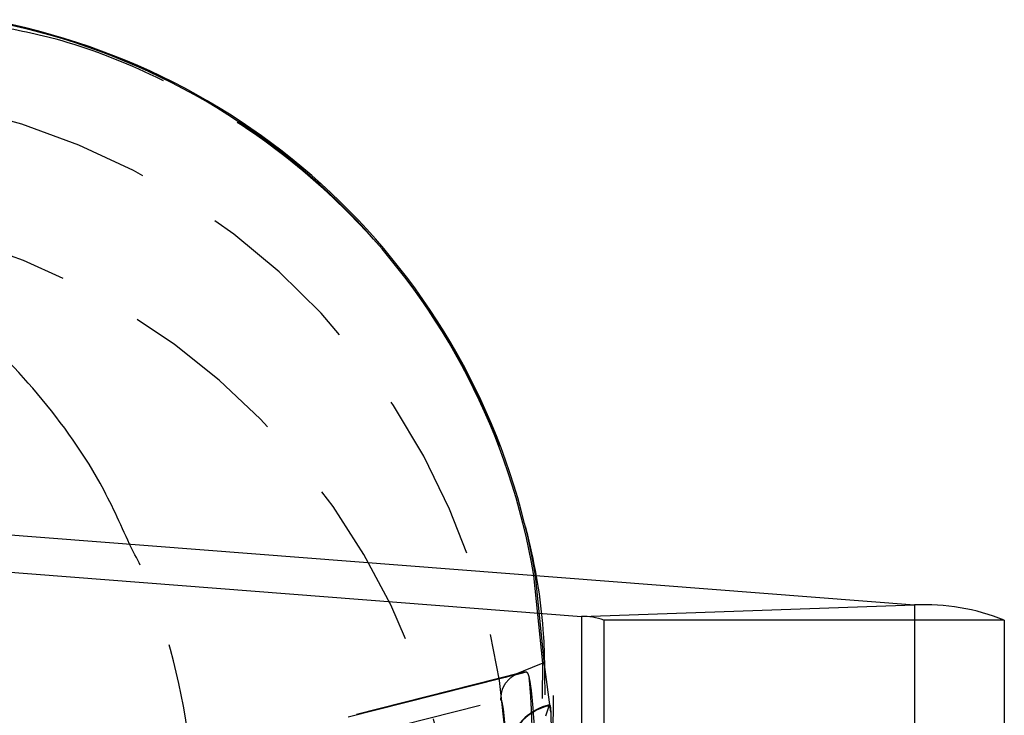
# Model space of a CAD drawing. Extents: x 43 to 342, y 12 to 285.
# Tile 38 of 38: x 324.22 to 331.59, y 259.07 to 264.28. Entities that reach past the tile are written whole.
import ezdxf

# ---------------------------------------------------------------- set-up
doc = ezdxf.new("R2010")
doc.units = 0
doc.linetypes.add('HIDDEN', pattern=[1.905, 1.27, -0.635])
doc.layers.get('0').update_dxf_attribs({"linetype": 'CONTINUOUS'})

msp = doc.modelspace()

# ---------------------------------------------------------------- linework, layer by layer
at = {"color": 7, "linetype": 'CONTINUOUS'}
for p, q in [((323.7591, 260.4465), (330.9193, 259.8917)), ((323.623, 260.1777), (328.4232, 259.8057)), ((328.4232, 259.8057), (330.9193, 259.8917)), ((331.5911, 259.7771), (328.5911, 259.7771)), ((328.5911, 259.7771), (328.5911, 258.8079)), ((331.5911, 259.7771), (331.5911, 258.8079))]:
    msp.add_line(p, q, dxfattribs=at)
at = {"color": 7, "linetype": 'HIDDEN'}
for p, q in [((328.134, 259.4564), (328.0669, 260.1127)), ((328.1465, 259.4448), (328.0797, 260.1117)), ((330.9193, 259.8917), (330.9193, 247.4084)), ((328.134, 259.4564), (327.9067, 259.3632)), ((328.1465, 259.4448), (328.134, 259.4564)), ((327.9703, 259.3838), (326.5861, 259.0311)), ((327.9067, 259.3632), (328.012, 259.3898)), ((328.1938, 259.0891), (328.1465, 259.4448)), ((326.4335, 258.8304), (327.8178, 259.1801)), ((328.183, 249.2434), (328.2134, 259.2139)), ((328.1568, 259.0606), (328.1814, 259.1368))]:
    msp.add_line(p, q, dxfattribs=at)
at = {"color": 8, "linetype": 'CONTINUOUS'}
msp.add_line((328.4232, 259.8057), (328.4232, 258.7793), dxfattribs=at)
at = {"color": 7, "linetype": 'HIDDEN', "flags": 128}
msp.add_lwpolyline([(327.9067, 259.3632), (327.8516, 259.3492), (327.3288, 259.2166), (326.6262, 259.0375)], dxfattribs=at)
at = {"color": 8, "linetype": 'CONTINUOUS'}
msp.add_arc((323.0546, 259.2722), 5.0822, 9.51916, 79.74982, dxfattribs=at)
at = {"color": 7, "linetype": 'CONTINUOUS'}
for centre, radius, start, end in [((323.0664, 259.2752), 5.0825, 9.47342, 79.77778), ((330.9953, 258.311), 1.5825, 67.88296, 92.75215), ((328.4422, 259.4106), 0.3956, 67.88287, 92.75231)]:
    msp.add_arc(centre, radius, start, end, dxfattribs=at)
at = {"color": 7, "linetype": 'HIDDEN'}
for centre, radius, start, end in [((322.6598, 258.5249), 5.2117, 358.72847, 77.54047), ((322.2936, 257.6371), 5.2143, 1.63713, 77.76286), ((328.2664, 258.7514), 0.3946, 102.43891, 178.75537), ((328.2771, 258.7483), 0.406, 103.2514, 162.53454)]:
    msp.add_arc(centre, radius, start, end, dxfattribs=at)
for points, knots in [([(328.151, 259.2195), (328.1506, 259.3823), (328.1497, 259.7816), (328.0353, 260.4238), (327.8167, 261.1265), (327.489, 261.802), (327.0616, 262.4286), (326.5282, 263.0031), (325.9038, 263.4956), (325.2118, 263.8777), (324.568, 264.1285), (324.1513, 264.2075), (323.9809, 264.2397)], [0, 0, 0, 0, 0.0699324, 0.1714727, 0.2754112, 0.3809061, 0.4873496, 0.5943398, 0.7103154, 0.8209993, 0.9268353, 1, 1, 1, 1]), ([(325.5267, 258.3411), (325.5265, 258.3459), (325.5146, 258.8126), (325.4124, 259.3848), (325.1972, 260.0408), (325.0936, 260.2411), (325.0385, 260.3474)], [0, 0, 0, 0, 0.006951, 0.677061, 0.82854, 1, 1, 1, 1]), ([(328.0903, 249.6665), (328.0991, 251.5579), (328.1142, 254.8206), (328.1282, 258.0846), (328.134, 259.4564)], [0, 0, 0, 0, 0.579719, 1, 1, 1, 1]), ([(328.012, 259.3898), (327.9921, 259.3873), (327.9498, 259.382), (327.8917, 259.3489), (327.8511, 259.3036), (327.8225, 259.2465), (327.8196, 259.2058), (327.8178, 259.1801)], [0, 0, 0, 0, 0.188958, 0.402809, 0.61804, 0.75914, 1, 1, 1, 1]), ([(328.012, 259.3898), (328.0172, 259.3857), (328.024, 259.3803), (328.0312, 259.3479), (328.0328, 259.3403)], [0, 0, 0, 0, 0.7657269, 1, 1, 1, 1]), ([(321.3439, 259.331), (321.8414, 259.2989), (322.6132, 259.2491), (323.5192, 259.1196), (324.1592, 258.9972), (324.6979, 258.8529), (325.0319, 258.7258), (325.3589, 258.5584), (325.4878, 258.4393), (325.5263, 258.3421), (325.5267, 258.3411)], [0, 0, 0, 0, 0.227615, 0.3531655, 0.4787255, 0.6090991, 0.7394822, 0.7871207, 0.9978145, 1, 1, 1, 1]), ([(328.0328, 259.3403), (328.0357, 259.3249), (328.0437, 259.2815), (328.0561, 259.1708), (328.0679, 259.009), (328.0755, 258.831), (328.0773, 258.7076), (328.0771, 258.6481), (328.0771, 258.6416)], [0, 0, 0, 0, 0.11815, 0.332701, 0.54698, 0.760672, 0.973712, 1, 1, 1, 1]), ([(328.0599, 258.6418), (328.0597, 258.6971), (328.0594, 258.8078), (328.0549, 258.9877), (328.0481, 259.1514), (328.0403, 259.2726), (328.035, 259.3207), (328.0328, 259.3403)], [0, 0, 0, 0, 0.213216, 0.4270651, 0.6401449, 0.853701, 1, 1, 1, 1]), ([(327.8178, 259.1801), (327.818, 259.1801), (327.8211, 259.1809), (327.8276, 259.1685), (327.8372, 259.116), (327.8459, 259.0347), (327.8527, 258.9343), (327.8572, 258.8244), (327.8575, 258.7567), (327.8577, 258.7229)], [0, 0, 0, 0, 0.011442, 0.176797, 0.341935, 0.506665, 0.670984, 0.835827, 1, 1, 1, 1]), ([(328.185, 259.139), (328.186, 259.1403), (328.1893, 259.1449), (328.1921, 259.1195), (328.1935, 259.0936), (328.1938, 259.0891)], [0, 0, 0, 0, 0.252017, 0.868616, 1, 1, 1, 1]), ([(328.1938, 259.0891), (328.1945, 259.0693), (328.1961, 259.0254), (328.1962, 258.9586), (328.1962, 258.9218)], [0, 0, 0, 0, 0.450492, 1, 1, 1, 1])]:
    msp.add_open_spline(points, degree=3, knots=knots, dxfattribs=at)
at = {"color": 8, "linetype": 'CONTINUOUS'}
msp.add_open_spline([(325.0385, 260.3474), (324.969, 260.502), (324.7808, 260.9202), (324.3366, 261.521), (323.7357, 262.1265), (322.8653, 262.7702), (322.1088, 263.0289), (321.6212, 263.1957)], degree=3, knots=[0, 0, 0, 0, 0.111552, 0.301723, 0.484866, 0.667995, 1, 1, 1, 1], dxfattribs=at)

doc.saveas('drawing.dxf')
